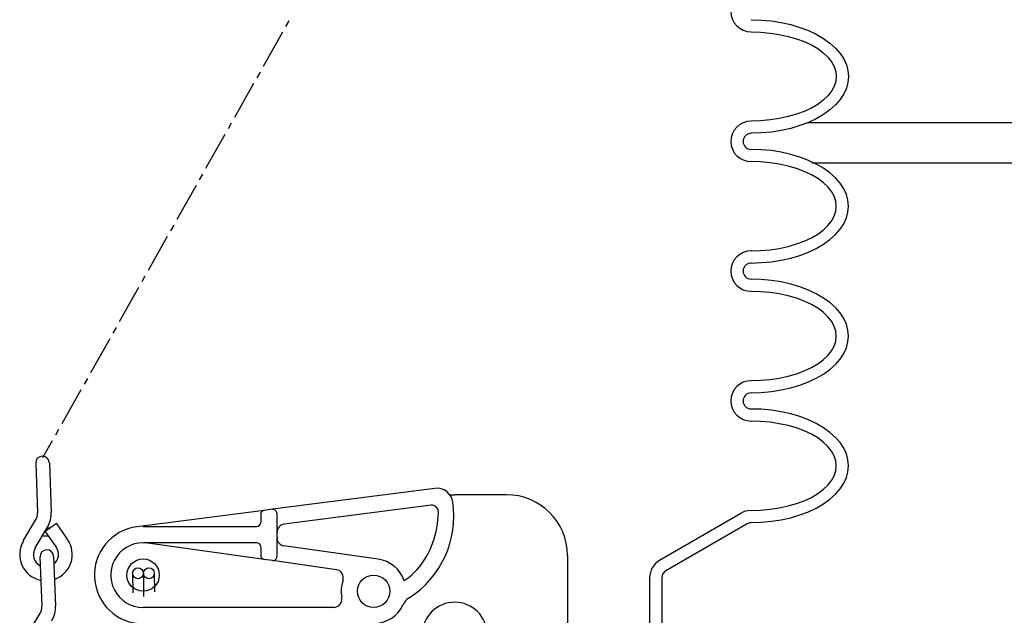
# Model space of a CAD drawing. Extents: x 2893 to 4079, y -406 to 622.
# Tile 45 of 53: x 3486.94 to 3494.53, y 491.99 to 496.59. Entities that reach past the tile are written whole.
import ezdxf

# ---------------------------------------------------------------- set-up
doc = ezdxf.new("R2010")
doc.units = 0
doc.header["$MEASUREMENT"] = 0
doc.layers.add('SPILL-BUCKET', color=1, linetype='CONTINUOUS')
doc.layers.add('TANK-SLAB', color=6, linetype='CONTINUOUS')

msp = doc.modelspace()

# ---------------------------------------------------------------- linework, layer by layer
at = {"layer": 'SPILL-BUCKET', "linetype": 'Continuous'}
for p, q in [((3492.57582, 496.58604), (3492.65472, 496.58391)), ((3492.65472, 496.58391), (3492.73255, 496.57644)), ((3489.01375, 496.57644), (3488.98923, 496.53273)), ((3492.73255, 496.57644), (3492.80825, 496.56471)), ((3492.80825, 496.56471), (3492.88182, 496.54872)), ((3492.88182, 496.54872), (3492.95112, 496.5274)), ((3492.95112, 496.5274), (3493.01722, 496.50288)), ((3493.01722, 496.50288), (3493.07799, 496.47409)), ((3488.96471, 496.48902), (3488.81651, 496.22674)), ((3492.57582, 496.49222), (3492.64939, 496.49008)), ((3492.64939, 496.49008), (3492.72189, 496.48369)), ((3492.72189, 496.48369), (3492.79332, 496.47302)), ((3492.79332, 496.47302), (3492.86049, 496.4581)), ((3492.86049, 496.4581), (3492.92553, 496.43997)), ((3492.92553, 496.43997), (3492.98523, 496.41758)), ((3493.07799, 496.47409), (3493.13343, 496.44104)), ((3493.13343, 496.44104), (3493.18354, 496.40586)), ((3492.98523, 496.41758), (3493.04067, 496.392)), ((3493.04067, 496.392), (3493.08972, 496.36321)), ((3493.08972, 496.36321), (3493.13236, 496.33122)), ((3493.18354, 496.40586), (3493.22619, 496.36747)), ((3493.22619, 496.36747), (3493.26137, 496.32696)), ((3493.13236, 496.33122), (3493.16755, 496.29817)), ((3493.16755, 496.29817), (3493.19634, 496.26192)), ((3493.26137, 496.32696), (3493.29016, 496.28431)), ((3493.29016, 496.28431), (3493.31041, 496.23953)), ((3493.19634, 496.26192), (3493.21659, 496.22461)), ((3493.21659, 496.22461), (3493.22832, 496.18729)), ((3493.31041, 496.23953), (3493.32214, 496.19475)), ((3493.22832, 496.18729), (3493.23258, 496.14891)), ((3493.23258, 496.14891), (3493.22832, 496.10946)), ((3493.32214, 496.19475), (3493.32641, 496.14891)), ((3493.32641, 496.14891), (3493.32214, 496.10306)), ((3493.32641, 496.14891), (3493.32214, 496.10306)), ((3493.21659, 496.07214), (3493.19634, 496.03483)), ((3493.22832, 496.10946), (3493.21659, 496.07214)), ((3493.31041, 496.05722), (3493.29016, 496.0135)), ((3493.31041, 496.05722), (3493.29016, 496.0135)), ((3493.32214, 496.10306), (3493.31041, 496.05722)), ((3493.32214, 496.10306), (3493.31041, 496.05722)), ((3493.16755, 495.99964), (3493.13236, 495.96553)), ((3493.19634, 496.03483), (3493.16755, 495.99964)), ((3493.26137, 495.97086), (3493.22619, 495.92928)), ((3493.26137, 495.97086), (3493.22619, 495.92928)), ((3493.29016, 496.0135), (3493.26137, 495.97086)), ((3493.29016, 496.0135), (3493.26137, 495.97086)), ((3493.04067, 495.90476), (3492.98523, 495.87917)), ((3493.08972, 495.93354), (3493.04067, 495.90476)), ((3493.13236, 495.96553), (3493.08972, 495.93354)), ((3493.22619, 495.92928), (3493.18354, 495.8909)), ((3493.22619, 495.92928), (3493.18354, 495.8909)), ((3492.79332, 495.82373), (3492.72189, 495.81307)), ((3492.86049, 495.83865), (3492.79332, 495.82373)), ((3492.92553, 495.85678), (3492.86049, 495.83865)), ((3492.98523, 495.87917), (3492.92553, 495.85678)), ((3493.07799, 495.82266), (3493.01722, 495.79387)), ((3493.07799, 495.82266), (3493.01722, 495.79387)), ((3493.13343, 495.85571), (3493.07799, 495.82266)), ((3493.13343, 495.85571), (3493.07799, 495.82266)), ((3493.18354, 495.8909), (3493.13343, 495.85571)), ((3493.18354, 495.8909), (3493.13343, 495.85571)), ((3492.64939, 495.80667), (3492.57582, 495.80454)), ((3492.72189, 495.81307), (3492.64939, 495.80667)), ((3492.88182, 495.74803), (3492.80825, 495.73204)), ((3492.88182, 495.74803), (3492.80825, 495.73204)), ((3492.95112, 495.76935), (3492.88182, 495.74803)), ((3492.95112, 495.76935), (3492.88182, 495.74803)), ((3493.01722, 495.79387), (3492.95112, 495.76935)), ((3493.01722, 495.79387), (3492.95112, 495.76935)), ((3488.52118, 495.70218), (3488.37299, 495.43884)), ((3492.65472, 495.71285), (3492.57582, 495.71071)), ((3492.65472, 495.71285), (3492.57582, 495.71071)), ((3492.73255, 495.72031), (3492.65472, 495.71285)), ((3492.73255, 495.72031), (3492.65472, 495.71285)), ((3492.80825, 495.73204), (3492.73255, 495.72031)), ((3492.80825, 495.73204), (3492.73255, 495.72031)), ((3492.65472, 495.58277), (3492.57582, 495.58597)), ((3492.65472, 495.58277), (3492.57582, 495.58597)), ((3492.73255, 495.57638), (3492.65472, 495.58277)), ((3492.73255, 495.57638), (3492.65472, 495.58277)), ((3492.80825, 495.56465), (3492.73255, 495.57638)), ((3492.80825, 495.56465), (3492.73255, 495.57638)), ((3492.88182, 495.54759), (3492.80825, 495.56465)), ((3492.88182, 495.54759), (3492.80825, 495.56465)), ((3492.95112, 495.52733), (3492.88182, 495.54759)), ((3492.95112, 495.52733), (3492.88182, 495.54759)), ((3493.01722, 495.50174), (3492.95112, 495.52733)), ((3493.01722, 495.50174), (3492.95112, 495.52733)), ((3492.64939, 495.49002), (3492.57582, 495.49215)), ((3492.72189, 495.48362), (3492.64939, 495.49002)), ((3492.79332, 495.47296), (3492.72189, 495.48362)), ((3492.86049, 495.45803), (3492.79332, 495.47296)), ((3492.92553, 495.43884), (3492.86049, 495.45803)), ((3492.98523, 495.41645), (3492.92553, 495.43884)), ((3493.07799, 495.47296), (3493.01722, 495.50174)), ((3493.07799, 495.47296), (3493.01722, 495.50174)), ((3493.13343, 495.44097), (3493.07799, 495.47296)), ((3493.13343, 495.44097), (3493.07799, 495.47296)), ((3493.18354, 495.40472), (3493.13343, 495.44097)), ((3493.18354, 495.40472), (3493.13343, 495.44097)), ((3488.34846, 495.39513), (3488.32394, 495.35141)), ((3493.04067, 495.39086), (3492.98523, 495.41645)), ((3493.08972, 495.36208), (3493.04067, 495.39086)), ((3493.22619, 495.36634), (3493.18354, 495.40472)), ((3493.22619, 495.36634), (3493.18354, 495.40472)), ((3493.26137, 495.32583), (3493.22619, 495.36634)), ((3493.26137, 495.32583), (3493.22619, 495.36634)), ((3488.29942, 495.3077), (3488.15122, 495.04542)), ((3493.13236, 495.33116), (3493.08972, 495.36208)), ((3493.16755, 495.29704), (3493.13236, 495.33116)), ((3493.19634, 495.26186), (3493.16755, 495.29704)), ((3493.29016, 495.28318), (3493.26137, 495.32583)), ((3493.29016, 495.28318), (3493.26137, 495.32583)), ((3493.21659, 495.22454), (3493.19634, 495.26186)), ((3493.22832, 495.18616), (3493.21659, 495.22454)), ((3493.31041, 495.2384), (3493.29016, 495.28318)), ((3493.31041, 495.2384), (3493.29016, 495.28318)), ((3493.32214, 495.19362), (3493.31041, 495.2384)), ((3493.32214, 495.19362), (3493.31041, 495.2384)), ((3493.23258, 495.14778), (3493.22832, 495.18616)), ((3493.22832, 495.10939), (3493.23258, 495.14778)), ((3493.32641, 495.14778), (3493.32214, 495.19362)), ((3493.32641, 495.14778), (3493.32214, 495.19362)), ((3493.32214, 495.10193), (3493.32641, 495.14778)), ((3493.19634, 495.0337), (3493.21659, 495.07101)), ((3493.21659, 495.07101), (3493.22832, 495.10939)), ((3493.31041, 495.05715), (3493.32214, 495.10193)), ((3488.1267, 495.00171), (3488.10218, 494.958)), ((3493.13236, 494.9644), (3493.16755, 494.99851)), ((3493.16755, 494.99851), (3493.19634, 495.0337)), ((3493.26137, 494.96973), (3493.29016, 495.01237)), ((3493.29016, 495.01237), (3493.31041, 495.05715)), ((3488.07766, 494.91428), (3487.92946, 494.65201)), ((3493.04067, 494.90469), (3493.08972, 494.93348)), ((3493.08972, 494.93348), (3493.13236, 494.9644)), ((3493.18354, 494.89083), (3493.22619, 494.92921)), ((3493.22619, 494.92921), (3493.26137, 494.96973)), ((3492.79332, 494.82259), (3492.86049, 494.83752)), ((3492.86049, 494.83752), (3492.92553, 494.85671)), ((3492.92553, 494.85671), (3492.98523, 494.8791)), ((3492.98523, 494.8791), (3493.04067, 494.90469)), ((3493.07799, 494.82259), (3493.13343, 494.85458)), ((3493.13343, 494.85458), (3493.18354, 494.89083)), ((3492.57582, 494.8034), (3492.64939, 494.80554)), ((3492.64939, 494.80554), (3492.72189, 494.81193)), ((3492.72189, 494.81193), (3492.79332, 494.82259)), ((3492.88182, 494.74796), (3492.95112, 494.76822)), ((3492.95112, 494.76822), (3493.01722, 494.79381)), ((3493.01722, 494.79381), (3493.07799, 494.82259)), ((3492.57582, 494.70958), (3492.65472, 494.71278)), ((3492.65472, 494.71278), (3492.73255, 494.71918)), ((3492.73255, 494.71918), (3492.80825, 494.7309)), ((3492.80825, 494.7309), (3492.88182, 494.74796)), ((3487.90494, 494.60829), (3487.88042, 494.56458)), ((3492.65472, 494.58271), (3492.57582, 494.58484)), ((3492.65472, 494.58271), (3492.57582, 494.58484)), ((3492.73255, 494.57524), (3492.65472, 494.58271)), ((3492.73255, 494.57524), (3492.65472, 494.58271)), ((3492.80825, 494.56351), (3492.73255, 494.57524)), ((3492.80825, 494.56351), (3492.73255, 494.57524)), ((3492.88182, 494.54646), (3492.80825, 494.56351)), ((3492.88182, 494.54646), (3492.80825, 494.56351)), ((3492.95112, 494.5262), (3492.88182, 494.54646)), ((3492.95112, 494.5262), (3492.88182, 494.54646)), ((3487.85589, 494.52087), (3487.7077, 494.25752)), ((3492.64939, 494.48888), (3492.57582, 494.49102)), ((3492.72189, 494.48249), (3492.64939, 494.48888)), ((3492.79332, 494.47182), (3492.72189, 494.48249)), ((3492.86049, 494.4569), (3492.79332, 494.47182)), ((3492.92553, 494.43771), (3492.86049, 494.4569)), ((3493.01722, 494.50168), (3492.95112, 494.5262)), ((3493.01722, 494.50168), (3492.95112, 494.5262)), ((3493.07799, 494.47182), (3493.01722, 494.50168)), ((3493.07799, 494.47182), (3493.01722, 494.50168)), ((3493.13343, 494.43984), (3493.07799, 494.47182)), ((3493.13343, 494.43984), (3493.07799, 494.47182)), ((3492.98523, 494.41638), (3492.92553, 494.43771)), ((3493.04067, 494.38973), (3492.98523, 494.41638)), ((3493.08972, 494.36094), (3493.04067, 494.38973)), ((3493.18354, 494.40466), (3493.13343, 494.43984)), ((3493.18354, 494.40466), (3493.13343, 494.43984)), ((3493.22619, 494.36627), (3493.18354, 494.40466)), ((3493.22619, 494.36627), (3493.18354, 494.40466)), ((3493.13236, 494.33002), (3493.08972, 494.36094)), ((3493.16755, 494.29591), (3493.13236, 494.33002)), ((3493.26137, 494.32469), (3493.22619, 494.36627)), ((3493.26137, 494.32469), (3493.22619, 494.36627)), ((3493.29016, 494.28205), (3493.26137, 494.32469)), ((3493.29016, 494.28205), (3493.26137, 494.32469)), ((3493.19634, 494.26072), (3493.16755, 494.29591)), ((3493.21659, 494.22341), (3493.19634, 494.26072)), ((3493.31041, 494.23833), (3493.29016, 494.28205)), ((3493.31041, 494.23833), (3493.29016, 494.28205)), ((3493.32214, 494.19249), (3493.31041, 494.23833)), ((3493.32214, 494.19249), (3493.31041, 494.23833)), ((3487.68317, 494.21381), (3487.65865, 494.1701)), ((3493.22832, 494.18503), (3493.21659, 494.22341)), ((3493.23258, 494.14664), (3493.22832, 494.18503)), ((3493.32641, 494.14664), (3493.32214, 494.19249)), ((3493.32641, 494.14664), (3493.32214, 494.19249)), ((3487.63413, 494.12639), (3487.48593, 493.86411)), ((3493.21659, 494.06988), (3493.22832, 494.10826)), ((3493.22832, 494.10826), (3493.23258, 494.14664)), ((3493.31041, 494.05602), (3493.32214, 494.1008)), ((3493.32214, 494.1008), (3493.32641, 494.14664)), ((3493.13236, 493.96433), (3493.16755, 493.99738)), ((3493.16755, 493.99738), (3493.19634, 494.03363)), ((3493.19634, 494.03363), (3493.21659, 494.06988)), ((3493.26137, 493.96859), (3493.29016, 494.01124)), ((3493.29016, 494.01124), (3493.31041, 494.05602)), ((3493.04067, 493.90356), (3493.08972, 493.93234)), ((3493.08972, 493.93234), (3493.13236, 493.96433)), ((3493.18354, 493.8897), (3493.22619, 493.92808)), ((3493.22619, 493.92808), (3493.26137, 493.96859)), ((3492.86049, 493.83745), (3492.92553, 493.85558)), ((3492.92553, 493.85558), (3492.98523, 493.87797)), ((3492.98523, 493.87797), (3493.04067, 493.90356)), ((3493.07799, 493.82146), (3493.13343, 493.85345)), ((3493.13343, 493.85345), (3493.18354, 493.8897)), ((3487.46141, 493.8204), (3487.43689, 493.77668)), ((3492.57582, 493.80334), (3492.64939, 493.80547)), ((3492.64939, 493.80547), (3492.72189, 493.81187)), ((3492.72189, 493.81187), (3492.79332, 493.82253)), ((3492.79332, 493.82253), (3492.86049, 493.83745)), ((3492.95112, 493.76815), (3493.01722, 493.79268)), ((3493.01722, 493.79268), (3493.07799, 493.82146)), ((3487.41237, 493.73297), (3487.26417, 493.47069)), ((3492.57582, 493.70951), (3492.65472, 493.71165)), ((3492.65472, 493.71165), (3492.73255, 493.71911)), ((3492.73255, 493.71911), (3492.80825, 493.73084)), ((3492.80825, 493.73084), (3492.88182, 493.74683)), ((3492.88182, 493.74683), (3492.95112, 493.76815)), ((3492.65472, 493.58157), (3492.57582, 493.58371)), ((3492.65472, 493.58157), (3492.57582, 493.58371)), ((3492.73255, 493.57411), (3492.65472, 493.58157)), ((3492.73255, 493.57411), (3492.65472, 493.58157)), ((3492.80825, 493.56238), (3492.73255, 493.57411)), ((3492.80825, 493.56238), (3492.73255, 493.57411)), ((3492.88182, 493.54639), (3492.80825, 493.56238)), ((3492.88182, 493.54639), (3492.80825, 493.56238)), ((3492.95112, 493.52507), (3492.88182, 493.54639)), ((3492.95112, 493.52507), (3492.88182, 493.54639)), ((3492.64939, 493.48775), (3492.57582, 493.48988)), ((3492.72189, 493.48135), (3492.64939, 493.48775)), ((3492.79332, 493.47069), (3492.72189, 493.48135)), ((3492.86049, 493.45577), (3492.79332, 493.47069)), ((3493.01722, 493.50054), (3492.95112, 493.52507)), ((3493.01722, 493.50054), (3492.95112, 493.52507)), ((3493.07799, 493.47176), (3493.01722, 493.50054)), ((3493.07799, 493.47176), (3493.01722, 493.50054)), ((3493.13343, 493.43871), (3493.07799, 493.47176)), ((3493.13343, 493.43871), (3493.07799, 493.47176)), ((3487.23965, 493.42698), (3487.21513, 493.38327)), ((3492.92553, 493.43764), (3492.86049, 493.45577)), ((3492.98523, 493.41525), (3492.92553, 493.43764)), ((3493.04067, 493.38966), (3492.98523, 493.41525)), ((3493.18354, 493.40352), (3493.13343, 493.43871)), ((3493.18354, 493.40352), (3493.13343, 493.43871)), ((3493.22619, 493.36514), (3493.18354, 493.40352)), ((3493.22619, 493.36514), (3493.18354, 493.40352)), ((3487.18954, 493.33955), (3487.11597, 493.20735)), ((3493.08972, 493.36088), (3493.04067, 493.38966)), ((3493.13236, 493.32889), (3493.08972, 493.36088)), ((3493.16755, 493.29584), (3493.13236, 493.32889)), ((3493.26137, 493.32463), (3493.22619, 493.36514)), ((3493.26137, 493.32463), (3493.22619, 493.36514)), ((3493.29016, 493.28091), (3493.26137, 493.32463)), ((3493.29016, 493.28091), (3493.26137, 493.32463)), ((3493.19634, 493.25959), (3493.16755, 493.29584)), ((3493.21659, 493.22227), (3493.19634, 493.25959)), ((3493.31041, 493.2372), (3493.29016, 493.28091)), ((3493.31041, 493.2372), (3493.29016, 493.28091)), ((3487.06373, 493.16577), (3487.07759, 492.78408)), ((3487.16928, 493.17003), (3487.18314, 492.78834)), ((3493.22832, 493.18496), (3493.21659, 493.22227)), ((3493.23258, 493.14658), (3493.22832, 493.18496)), ((3493.32214, 493.19242), (3493.31041, 493.2372)), ((3493.32214, 493.19242), (3493.31041, 493.2372)), ((3493.32641, 493.14658), (3493.32214, 493.19242)), ((3493.32641, 493.14658), (3493.32214, 493.19242)), ((3493.21659, 493.06981), (3493.22832, 493.10713)), ((3493.22832, 493.10713), (3493.23258, 493.14658)), ((3493.31041, 493.05489), (3493.32214, 493.10073)), ((3493.32214, 493.10073), (3493.32641, 493.14658)), ((3493.16755, 492.99731), (3493.19634, 493.0325)), ((3493.19634, 493.0325), (3493.21659, 493.06981)), ((3493.26137, 492.96853), (3493.29016, 493.01117)), ((3493.29016, 493.01117), (3493.31041, 493.05489)), ((3490.13856, 492.97172), (3488.88688, 492.81073)), ((3493.08972, 492.93121), (3493.13236, 492.9632)), ((3493.13236, 492.9632), (3493.16755, 492.99731)), ((3493.22619, 492.92695), (3493.26137, 492.96853)), ((3490.25477, 492.92268), (3490.29209, 492.92268)), ((3490.6919, 492.92268), (3490.29209, 492.92268)), ((3492.92553, 492.85445), (3492.98523, 492.87684)), ((3492.98523, 492.87684), (3493.04067, 492.90242)), ((3493.04067, 492.90242), (3493.08972, 492.93121)), ((3493.13343, 492.85338), (3493.18354, 492.88856)), ((3493.18354, 492.88856), (3493.22619, 492.92695)), ((3488.82504, 492.8022), (3487.8431, 492.67533)), ((3488.88688, 492.81073), (3488.82504, 492.8022)), ((3490.10978, 492.84272), (3488.9775, 492.69559)), ((3490.16628, 492.78408), (3490.16628, 492.79261)), ((3492.57582, 492.8022), (3492.64939, 492.80434)), ((3492.64939, 492.80434), (3492.72189, 492.81073)), ((3492.72189, 492.81073), (3492.79332, 492.82139)), ((3492.79332, 492.82139), (3492.86049, 492.83632)), ((3492.86049, 492.83632), (3492.92553, 492.85445)), ((3492.95112, 492.76702), (3493.01722, 492.79154)), ((3493.01722, 492.79154), (3493.07799, 492.82033)), ((3493.07799, 492.82033), (3493.13343, 492.85338)), ((3486.96778, 492.56658), (3487.06266, 492.72651)), ((3488.79732, 492.77128), (3488.79732, 492.70945)), ((3488.92206, 492.77875), (3488.92206, 492.4461)), ((3491.87109, 492.41838), (3492.49799, 492.78088)), ((3492.57582, 492.70838), (3492.65472, 492.71051)), ((3492.65472, 492.71051), (3492.73255, 492.71798)), ((3492.73255, 492.71798), (3492.80825, 492.7297)), ((3492.80825, 492.7297), (3492.88182, 492.7457)), ((3492.88182, 492.7457), (3492.95112, 492.76702)), ((3487.0584, 492.51221), (3487.15435, 492.6732)), ((3487.13623, 492.64228), (3487.22259, 492.70305)), ((3487.22259, 492.5186), (3487.13623, 492.64228)), ((3487.30895, 492.57937), (3487.22259, 492.70305)), ((3487.89108, 492.67853), (3488.7664, 492.67853)), ((3491.918, 492.33735), (3492.54491, 492.69985)), ((3487.89108, 492.55379), (3488.7664, 492.55379)), ((3488.82398, 492.42371), (3487.92626, 492.55059)), ((3488.79732, 492.5218), (3488.79732, 492.45463)), ((3489.7025, 492.42585), (3488.97644, 492.5282)), ((3487.09572, 492.44397), (3487.11064, 492.06228)), ((3487.20127, 492.44717), (3487.21619, 492.06655)), ((3488.88688, 492.41518), (3488.82398, 492.42371)), ((3489.38158, 492.34482), (3488.88688, 492.41518)), ((3491.16102, 492.45357), (3491.16102, 491.92261)), ((3487.81005, 492.31603), (3487.81111, 492.16677)), ((3487.89321, 492.3171), (3487.89534, 492.13798)), ((3487.97744, 492.31816), (3487.9785, 492.17423)), ((3491.79326, 492.28298), (3491.79326, 491.59423)), ((3491.88708, 492.28298), (3491.88708, 491.62835)), ((3489.36026, 492.05269), (3487.89108, 492.05269)), ((3487.00083, 491.84372), (3487.09572, 492.00471))]:
    msp.add_line(p, q, dxfattribs=at)
at = {"layer": 'SPILL-BUCKET', "color": 1, "linetype": 'Continuous'}
for p, q in [((3488.79199, 496.18303), (3488.76747, 496.13931)), ((3488.74295, 496.0956), (3488.59475, 495.83332)), ((3488.57023, 495.78961), (3488.54571, 495.7459))]:
    msp.add_line(p, q, dxfattribs=at)
at = {"layer": 'SPILL-BUCKET', "color": 7, "linetype": 'Continuous'}
for p, q in [((3487.16749, 492.66428), (3487.14819, 492.66453)), ((3487.11421, 492.60585), (3487.16211, 492.60521))]:
    msp.add_line(p, q, dxfattribs=at)
at = {"layer": 'SPILL-BUCKET', "linetype": 'Continuous'}
for centre, radius in [((3487.89108, 492.30324), 0.12474), ((3487.85163, 492.3171), 0.04158), ((3487.93586, 492.3171), 0.04158), ((3489.66732, 492.1785), 0.12474), ((3489.66732, 492.1785), 0.12474)]:
    msp.add_circle(centre, radius, dxfattribs=at)
for centre, radius, start, end in [((3492.57582, 496.64894), 0.15566, 180, 270), ((3492.57582, 495.64781), 0.15566, 90, 180), ((3492.57582, 495.64781), 0.06184, 90, 180), ((3492.57582, 495.64781), 0.15566, 180, 270), ((3492.57582, 495.64781), 0.06184, 180, 270), ((3492.57582, 494.64774), 0.15566, 90, 180), ((3492.57582, 494.64774), 0.06184, 90, 180), ((3492.57582, 494.64774), 0.15566, 180, 270), ((3492.57582, 494.64774), 0.06184, 180, 270), ((3492.57582, 493.64661), 0.15566, 90, 180), ((3492.57582, 493.64661), 0.06184, 90, 180), ((3492.57582, 493.64661), 0.15566, 180, 270), ((3492.57582, 493.64661), 0.06184, 180, 270), ((3487.11597, 493.1679), 0.05224, 1.169139, 181.169139), ((3490.15455, 492.84805), 0.12474, 7.853313, 97.368051), ((3489.53511, 492.75849), 0.75058, 302.696076, 8.176197), ((3490.6919, 492.45357), 0.46911, 0, 90), ((3486.97204, 492.78088), 0.10555, 329.534455, 1.753405), ((3486.97204, 492.78088), 0.2111, 329.284706, 2.035034), ((3488.82824, 492.77128), 0.03092, 95.906141, 180), ((3488.89114, 492.77875), 0.03092, 0, 95.906141), ((3490.11617, 492.79261), 0.04904, 0, 97.431408), ((3489.40824, 492.80327), 0.75805, 340.850804, 358.628391), ((3492.57582, 492.64548), 0.15566, 90, 121.838947), ((3492.57582, 492.64548), 0.15566, 90, 121.838947), ((3488.7664, 492.70945), 0.03092, 270, 0), ((3492.57582, 492.64548), 0.06184, 90, 122.319617), ((3492.57582, 492.64548), 0.06184, 90, 122.319617), ((3487.89108, 492.30324), 0.37529, 97.34717, 270), ((3488.98497, 492.63375), 0.06184, 96.881724, 180), ((3487.14263, 492.4621), 0.20257, 149.397238, 258.749319), ((3487.14263, 492.4621), 0.20257, 288.720949, 34.942691), ((3488.98497, 492.59004), 0.06184, 180, 262.146687), ((3487.14263, 492.4621), 0.09702, 149.470294, 243.152706), ((3487.14902, 492.4461), 0.05224, 1.169139, 181.169139), ((3487.14263, 492.4621), 0.09702, 308.758086, 34.73486), ((3487.89108, 492.30324), 0.24948, 82.146687, 270), ((3488.7664, 492.5218), 0.03092, 0, 90), ((3489.53511, 492.75849), 0.62371, 319.993744, 340.820992), ((3488.82824, 492.45463), 0.03092, 180, 262.146687), ((3488.89114, 492.4461), 0.03092, 262.146687, 0), ((3489.66732, 492.1785), 0.24948, 18.977653, 82.146687), ((3491.94998, 492.28298), 0.15566, 120.086505, 180), ((3489.37199, 492.28298), 0.06184, 340.942295, 82.146687), ((3489.61507, 492.69132), 0.51816, 303.755474, 320.013114), ((3491.94998, 492.28298), 0.06184, 120.113733, 180), ((3489.66732, 492.1785), 0.24948, 160.559965, 191.35804), ((3489.36026, 492.11559), 0.06184, 270, 10.922805), ((3490.00849, 492.02283), 0.12474, 122.735226, 155.637547), ((3487.00509, 492.05802), 0.10555, 329.534455, 1.753405), ((3487.00509, 492.05802), 0.2111, 329.284706, 2.035034), ((3489.66732, 492.1785), 0.24948, 270, 335.515525), ((3490.29209, 491.84478), 0.24948, 0, 180)]:
    msp.add_arc(centre, radius, start, end, dxfattribs=at)
at = {"layer": 'TANK-SLAB', "color": 2, "linetype": 'Continuous'}
for p, q in [((3526.66203, 495.79129), (3493.01017, 495.79129)), ((3526.66203, 495.47879), (3493.0476, 495.47879))]:
    msp.add_line(p, q, dxfattribs=at)

doc.saveas('drawing.dxf')
